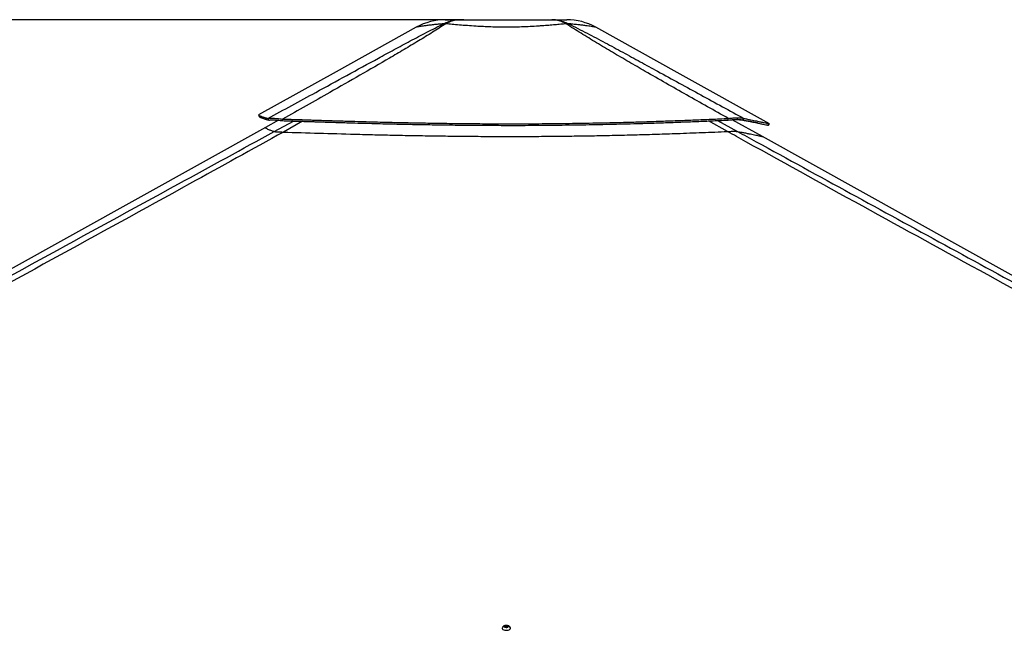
# Paper-space layout 'Wall Base Bracket' of a CAD drawing. Header units: millimetres. Extents: x 1591 to 17407, y 1260 to 16227.
# Tile 22 of 68: x 5238 to 7412, y 5912 to 7271. Entities that reach past the tile are written whole.
import ezdxf

# ---------------------------------------------------------------- set-up
doc = ezdxf.new("R2010")
doc.units = ezdxf.units.MM
doc.layers.add('COMPONENT_GEOMETRY', color=7, linetype='Continuous')

psp = doc.layouts.new('Wall Base Bracket')

# ---------------------------------------------------------------- linework, layer by layer
at = {"color": 7, "linetype": 'Continuous', "lineweight": 25, "ltscale": 2}
for p, q in [((5809.4, 7048.9), (5780.6, 7032.9)), ((6877.6, 7013.3), (6811.1, 7050.2)), ((6822.2, 7050.7), (6823.2, 7054.5)), ((6822.3, 7050.7), (6822.2, 7050.7)), ((6822.3, 7050.7), (6823.3, 7054.5)), ((6823.3, 7054.5), (6823.2, 7054.5)), ((6834.9, 7049.4), (6836.7, 7053)), ((6815.1, 7024.6), (6815.1, 7024.6)), ((6308.8, 5931.5), (6310.8, 5932.8)), ((6310.3, 5930), (6308.8, 5931.5)), ((6313.8, 5929.8), (6310.3, 5930)), ((6310.6, 5930), (6310.8, 5930.1)), ((6310.8, 5932.8), (6314.2, 5932.7)), ((6310.8, 5930.1), (6310.8, 5932.8)), ((6310.8, 5930.1), (6312.5, 5930)), ((6312.5, 5930), (6314, 5930)), ((6315.7, 5931.2), (6313.8, 5929.8)), ((6314.2, 5932.7), (6315.7, 5931.2)), ((6314.3, 5930.2), (6314.2, 5932.7))]:
    psp.add_line(p, q, dxfattribs=at)
at = {"color": 8, "linetype": 'Continuous', "lineweight": 25, "ltscale": 2}
for p, q in [((5799.8, 7024.1), (5842.2, 7047.3)), ((5862.5, 7046.7), (5820, 7022.9)), ((6800.6, 7024.2), (6758.9, 7047.5)), ((6778.8, 7048.4), (6822.8, 7024.2)), ((6837.3, 7048.1), (6834.9, 7049.4))]:
    psp.add_line(p, q, dxfattribs=at)
at = {"color": 7, "linetype": 'Continuous', "lineweight": 25, "ltscale": 2, "flags": 128}
for points in [[(6113.5, 7254.4), (5936.3, 7156), (5764.9, 7060.8)], [(6893.2, 7041.2), (6696.5, 7150.6), (6509.7, 7254.4)], [(5764.8, 7060.5), (5765.8, 7058.8), (5766.8, 7057)], [(5787.7, 7049.3), (5786.8, 7051.1), (5785.9, 7052.9)], [(5818.3, 7048.1), (5818.2, 7049.9), (5818, 7051.7)], [(6802.3, 7049.4), (6802.4, 7051.2), (6802.5, 7053)], [(5780.6, 7032.9), (5071.4, 6639), (4957.5, 6575.7)], [(8635.6, 6035.9), (7740.7, 6533.4), (6877.6, 7013.3)], [(6302.8, 5927.2), (6302.9, 5926.6), (6303.5, 5925.4), (6304.8, 5924.3), (6306.7, 5923.5), (6309, 5922.9), (6311.5, 5922.6)], [(6311.9, 5929.1), (6313.7, 5929.2), (6315.4, 5929.6), (6316.5, 5930.3), (6317, 5931.2), (6316.8, 5932), (6315.9, 5932.8), (6314.4, 5933.4), (6312.7, 5933.6), (6310.8, 5933.5), (6309.2, 5933.1), (6308.1, 5932.4), (6307.5, 5931.5), (6307.8, 5930.6), (6308.7, 5929.9), (6310.1, 5929.3), (6311.9, 5929.1)], [(6311.5, 5922.6), (6314.1, 5922.7), (6316.6, 5923.1), (6318.7, 5923.8), (6320.3, 5924.8), (6321.4, 5925.9), (6321.8, 5927.1), (6321.5, 5928.4), (6321.4, 5928.4)]]:
    psp.add_lwpolyline(points, dxfattribs=at)
at = {"color": 7, "linetype": 'Continuous', "lineweight": 25, "ltscale": 4}
for centre, radius, start, end in [((6177.6, 7139), 132, 90, 119.0503), ((6176.4, 7212.7), 49.4, 86.9785, 93.0215), ((6446.8, 7212.6), 49.4, 86.9639, 93.0152), ((6445.6, 7139), 132, 60.9284, 90), ((6312.3, 5923), 10.6, 30.8366, 149.3175), ((6312.3, 5924), 5.99, 87.6751, 100.7268), ((6312.4, 5924.5), 5.51, 74.9493, 88.1787)]:
    psp.add_arc(centre, radius, start, end, dxfattribs=at)
at = {"color": 7, "linetype": 'Continuous', "lineweight": 25, "ltscale": 2}
for points, knots in [([(5785.9, 7052.9), (5821, 7072.1), (5878.9, 7103.7), (5960.1, 7148.1), (6018, 7179.6), (6064.7, 7205), (6100.1, 7224.1), (6136.2, 7243.2), (6161.3, 7255.7), (6173.8, 7262)], [0, 0, 0, 0, 0.277691, 0.458133, 0.638572, 0.728939, 0.819328, 0.909681, 1, 1, 1, 1]), ([(6179, 7262), (6169.2, 7255.7), (6149.5, 7243.2), (6118.4, 7224.2), (6086.6, 7205.1), (6043.5, 7179.7), (5988.9, 7148.2), (5910.1, 7103.4), (5852.9, 7071.3), (5818, 7051.7)], [0, 0, 0, 0, 0.089621, 0.179276, 0.268965, 0.358634, 0.538484, 0.718336, 1, 1, 1, 1]), ([(6173.8, 7262), (6177.7, 7263.8), (6185.4, 7267.4), (6197.7, 7270.4), (6206.1, 7270.8), (6210.3, 7271)], [0, 0, 0, 0, 0.3304589, 0.6637069, 1, 1, 1, 1]), ([(6177.6, 7271), (6177.8, 7271), (6178.1, 7271), (6180.9, 7271), (6185.3, 7271), (6191.7, 7271), (6199.8, 7271), (6206.8, 7271), (6210.3, 7271)], [0, 0, 0, 0, 0.167049, 0.334738, 0.501952, 0.667846, 0.834267, 1, 1, 1, 1]), ([(6210.3, 7271), (6206.8, 7270.8), (6199.7, 7270.4), (6189.1, 7267.4), (6182.4, 7263.8), (6179, 7262)], [0, 0, 0, 0, 0.336293, 0.669541, 1, 1, 1, 1]), ([(6444.2, 7262), (6440.4, 7261.6), (6432.6, 7260.9), (6419.7, 7259.7), (6406, 7258.6), (6393.6, 7257.6), (6380, 7256.7), (6365, 7255.8), (6346.2, 7255), (6328.3, 7254.5), (6311.1, 7254.4), (6294.7, 7254.5), (6277.9, 7255), (6261.5, 7255.6), (6249, 7256.3), (6235.6, 7257.2), (6221.5, 7258.2), (6204.3, 7259.7), (6190.1, 7260.9), (6182.2, 7261.7), (6179, 7262)], [0, 0, 0, 0, 0.055973, 0.11217, 0.168343, 0.224284, 0.255095, 0.319598, 0.384301, 0.448796, 0.49998, 0.556184, 0.612662, 0.669144, 0.725354, 0.744892, 0.814386, 0.884126, 0.953656, 1, 1, 1, 1]), ([(6210.3, 7271), (6215.2, 7271), (6224.9, 7271), (6241, 7271), (6257.9, 7271), (6275.5, 7271), (6293.5, 7271), (6311.6, 7271), (6329.8, 7271), (6347.7, 7271), (6365.3, 7271), (6382.2, 7271), (6398.3, 7271), (6408, 7271), (6412.9, 7271)], [0, 0, 0, 0, 0.082851, 0.166047, 0.248979, 0.332571, 0.4164, 0.500036, 0.583669, 0.667495, 0.751084, 0.833995, 0.917169, 1, 1, 1, 1]), ([(6444.2, 7262), (6440.9, 7263.8), (6434.1, 7267.4), (6423.6, 7270.4), (6416.5, 7270.8), (6412.9, 7271)], [0, 0, 0, 0, 0.33046, 0.663707, 1, 1, 1, 1]), ([(6412.9, 7271), (6417.1, 7270.8), (6425.5, 7270.4), (6437.8, 7267.4), (6445.6, 7263.8), (6449.4, 7262)], [0, 0, 0, 0, 0.3362872, 0.6695335, 1, 1, 1, 1]), ([(6412.9, 7271), (6416.4, 7271), (6423.4, 7271), (6431.6, 7271), (6437.9, 7271), (6442.4, 7271), (6444.9, 7271), (6445.9, 7271), (6445.6, 7271), (6445.6, 7271)], [0, 0, 0, 0, 0.165699, 0.3320868, 0.4979491, 0.6651013, 0.8327265, 0.999967, 1, 1, 1, 1]), ([(6802.5, 7053), (6771.8, 7070.3), (6710.3, 7104.8), (6637.3, 7146.4), (6582.8, 7177.9), (6546.8, 7199), (6511.4, 7220.1), (6476.9, 7241.2), (6455.1, 7255), (6444.2, 7262)], [0, 0, 0, 0, 0.249823, 0.499643, 0.599726, 0.699853, 0.799953, 0.899992, 1, 1, 1, 1]), ([(6449.4, 7262), (6463.2, 7255.1), (6490.9, 7241.2), (6530.7, 7220.2), (6569.7, 7199.1), (6608.1, 7178.1), (6665.6, 7146.6), (6742, 7104.9), (6805.1, 7070.3), (6836.7, 7053)], [0, 0, 0, 0, 0.099786, 0.199602, 0.299479, 0.399383, 0.499242, 0.749619, 1, 1, 1, 1]), ([(5764.9, 7060.5), (5764.9, 7060.5), (5764.8, 7060.4), (5765.4, 7060), (5766.6, 7059.3), (5768.4, 7058.5), (5770.6, 7057.7), (5773, 7056.8), (5775.6, 7056), (5778.1, 7055.2), (5780.4, 7054.5), (5783, 7053.7), (5784.9, 7053.2), (5785.9, 7052.9)], [0, 0, 0, 0, 0.007849, 0.133917, 0.262987, 0.396062, 0.496879, 0.601241, 0.710261, 0.777283, 0.847077, 0.920668, 1, 1, 1, 1]), ([(5766.8, 7057), (5766.8, 7057), (5766.8, 7056.9), (5767.3, 7056.5), (5768.5, 7055.8), (5770.3, 7055), (5772.5, 7054.2), (5774.9, 7053.3), (5777.4, 7052.4), (5779.9, 7051.6), (5782.1, 7050.9), (5784.7, 7050.1), (5786.7, 7049.6), (5787.7, 7049.3)], [0, 0, 0, 0, 0.006014, 0.132303, 0.261602, 0.394916, 0.495917, 0.600472, 0.709698, 0.776848, 0.846777, 0.920511, 1, 1, 1, 1]), ([(5785.9, 7052.9), (5787.1, 7053.1), (5789, 7053.4), (5793.2, 7053.5), (5797, 7053.4), (5801.6, 7053.2), (5806.7, 7052.8), (5812.2, 7052.3), (5816.1, 7051.9), (5818, 7051.7)], [0, 0, 0, 0, 0.238364, 0.366382, 0.491328, 0.620537, 0.750447, 0.873243, 1, 1, 1, 1]), ([(5787.7, 7049.3), (5788.8, 7049.4), (5790.5, 7049.7), (5794.4, 7049.7), (5798.1, 7049.7), (5802.4, 7049.5), (5807.3, 7049.1), (5812.6, 7048.7), (5816.4, 7048.3), (5818.3, 7048.1)], [0, 0, 0, 0, 0.239235, 0.36723, 0.491923, 0.620762, 0.750357, 0.873049, 1, 1, 1, 1]), ([(5818, 7051.7), (5820.2, 7051.7), (5824.9, 7051.5), (5832.6, 7051.2), (5841.5, 7050.9), (5851.1, 7050.6), (5860.2, 7050.3), (5868.5, 7050), (5875.5, 7049.8), (5881.5, 7049.6), (5886.8, 7049.4), (5895.7, 7049.1), (5907.9, 7048.7), (5923.9, 7048.2), (5939.7, 7047.7), (5955.7, 7047.3), (5974.6, 7046.7), (5996.5, 7046.1), (6021.3, 7045.4), (6050.8, 7044.7), (6085.2, 7043.9), (6124.2, 7043.1), (6166.2, 7042.4), (6211.2, 7041.8), (6259.5, 7041.4), (6307, 7041.2), (6358.3, 7041.2), (6413.6, 7041.6), (6473.2, 7042.4), (6533.4, 7043.5), (6584.5, 7044.8), (6626.6, 7046.1), (6659.8, 7047.2), (6693.7, 7048.4), (6728.7, 7049.8), (6765.1, 7051.3), (6789.8, 7052.4), (6802.5, 7053)], [0, 0, 0, 0, 0.006631, 0.0145571, 0.0237908, 0.0342333, 0.0438974, 0.0520342, 0.0596435, 0.0653694, 0.0706973, 0.075849, 0.0927927, 0.1080689, 0.1250911, 0.1412089, 0.1567761, 0.1831699, 0.208079, 0.2321399, 0.2731665, 0.3125486, 0.3506768, 0.4003261, 0.4488408, 0.4965962, 0.5438675, 0.6037329, 0.6637149, 0.7243034, 0.7860832, 0.8191459, 0.8529282, 0.8875306, 0.9233334, 0.960579, 1, 1, 1, 1]), ([(5818.3, 7048.1), (5820.4, 7048.1), (5825.1, 7047.9), (5832.8, 7047.6), (5841.8, 7047.3), (5851.3, 7047), (5860.5, 7046.7), (5868.7, 7046.5), (5875.7, 7046.2), (5881.7, 7046), (5887, 7045.9), (5895.9, 7045.6), (5908.1, 7045.2), (5924.1, 7044.7), (5939.9, 7044.2), (5955.8, 7043.7), (5974.8, 7043.2), (5996.7, 7042.5), (6021.4, 7041.9), (6050.9, 7041.1), (6085.3, 7040.3), (6124.3, 7039.6), (6166.3, 7038.9), (6211.3, 7038.3), (6259.5, 7037.9), (6307, 7037.7), (6358.3, 7037.7), (6413.5, 7038.1), (6473.1, 7038.9), (6533.2, 7040), (6584.3, 7041.3), (6626.4, 7042.5), (6659.6, 7043.6), (6693.5, 7044.8), (6728.5, 7046.2), (6764.9, 7047.7), (6789.6, 7048.8), (6802.3, 7049.4)], [0, 0, 0, 0, 0.0066309, 0.0145569, 0.0237903, 0.0342328, 0.0438967, 0.0520334, 0.0596426, 0.0653684, 0.0706962, 0.0758477, 0.0927911, 0.1080672, 0.1250891, 0.1412067, 0.1567738, 0.1831673, 0.2080764, 0.2321372, 0.273164, 0.3125465, 0.3506753, 0.4003258, 0.4488415, 0.4965984, 0.5438711, 0.6037381, 0.6637216, 0.7243109, 0.7860907, 0.8191532, 0.8529349, 0.8875363, 0.9233377, 0.9605814, 1, 1, 1, 1]), ([(6802.3, 7049.4), (6804.1, 7049.6), (6807.7, 7050), (6812.9, 7050.4), (6817.8, 7050.7), (6820.7, 7050.7), (6822.2, 7050.7)], [0, 0, 0, 0, 0.249117, 0.491695, 0.747171, 1, 1, 1, 1]), ([(6802.5, 7053), (6804.4, 7053.2), (6808.1, 7053.7), (6813.5, 7054.1), (6818.6, 7054.4), (6821.7, 7054.4), (6823.2, 7054.5)], [0, 0, 0, 0, 0.248552, 0.49102, 0.746742, 1, 1, 1, 1]), ([(6837.3, 7048.1), (6836.6, 7048.3), (6835.1, 7048.7), (6832.1, 7049.1), (6828.3, 7049.5), (6824.4, 7049.6), (6820.6, 7049.7), (6817.1, 7049.7), (6814.4, 7049.7), (6812.6, 7049.6), (6812.2, 7049.6)], [0, 0, 0, 0, 0.160849, 0.316312, 0.480633, 0.643981, 0.74973, 0.857065, 0.966573, 1, 1, 1, 1]), ([(6822.3, 7050.7), (6823.7, 7050.7), (6826.4, 7050.7), (6831, 7050.3), (6833.4, 7049.8), (6834.9, 7049.4)], [0, 0, 0, 0, 0.252676, 0.508017, 1, 1, 1, 1]), ([(6823.3, 7054.5), (6824.8, 7054.4), (6827.6, 7054.4), (6832.5, 7054), (6835, 7053.4), (6836.7, 7053)], [0, 0, 0, 0, 0.253106, 0.508675, 1, 1, 1, 1]), ([(6834.9, 7049.4), (6837.8, 7048.9), (6843.3, 7047.8), (6850.5, 7046.3), (6857, 7045), (6862.7, 7043.8), (6867.7, 7042.8), (6872.2, 7041.8), (6876.1, 7041), (6880.8, 7040), (6885.4, 7038.9), (6889.2, 7038.1), (6891, 7037.7), (6891.2, 7037.7), (6891.3, 7037.7)], [0, 0, 0, 0, 0.07616, 0.148271, 0.217635, 0.28471, 0.350219, 0.414303, 0.477431, 0.539662, 0.668224, 0.795328, 0.922126, 1, 1, 1, 1]), ([(6836.7, 7053), (6839.5, 7052.5), (6845, 7051.4), (6852.3, 7049.9), (6858.8, 7048.6), (6864.5, 7047.4), (6869.6, 7046.3), (6874, 7045.3), (6878, 7044.5), (6882.7, 7043.5), (6887.4, 7042.4), (6891.2, 7041.6), (6893, 7041.2), (6893.1, 7041.2), (6893.2, 7041.2)], [0, 0, 0, 0, 0.0761615, 0.1482729, 0.2176368, 0.2847111, 0.350219, 0.414301, 0.4774258, 0.539654, 0.6682092, 0.7953048, 0.9220938, 1, 1, 1, 1]), ([(6868, 7042.7), (6867.6, 7042.8), (6866.3, 7043), (6864.2, 7043.4), (6861.7, 7043.9), (6858.9, 7044.4), (6856.5, 7044.9), (6854.6, 7045.2), (6853.4, 7045.4), (6852, 7045.7), (6850.6, 7045.9), (6849.1, 7046.2), (6847.7, 7046.4), (6846.2, 7046.7), (6844.4, 7047), (6842.4, 7047.3), (6840.5, 7047.6), (6838.8, 7047.9), (6837.8, 7048.1), (6837.3, 7048.1)], [0, 0, 0, 0, 0.059564, 0.149439, 0.242783, 0.339956, 0.444303, 0.482939, 0.523655, 0.566866, 0.612551, 0.661524, 0.697763, 0.743388, 0.798312, 0.859562, 0.914308, 0.961095, 1, 1, 1, 1]), ([(4977.1, 6574.5), (5078.9, 6630.1), (5282.6, 6741.3), (5556.7, 6891), (5729.3, 6985.5), (5799.8, 7024.1)], [0, 0, 0, 0, 0.3718538, 0.7437081, 1, 1, 1, 1]), ([(5820, 7022.9), (5751, 6984.8), (5581.1, 6890.7), (5308.9, 6741.3), (5105.8, 6630.1), (5004.2, 6574.5)], [0, 0, 0, 0, 0.254407, 0.627203, 1, 1, 1, 1]), ([(5799.8, 7024.1), (5799.9, 7024), (5800.3, 7024), (5801.5, 7023.8), (5803.4, 7023.7), (5805.9, 7023.5), (5809.1, 7023.3), (5813.6, 7023.2), (5817.4, 7023), (5820, 7022.9)], [0, 0, 0, 0, 0.132145, 0.264135, 0.397822, 0.531294, 0.651527, 0.771828, 1, 1, 1, 1]), ([(5820, 7022.9), (5846.2, 7022.1), (5898.6, 7020.5), (5966, 7018.6), (6022, 7017.1), (6066.3, 7016.1), (6110.8, 7015.2), (6155.3, 7014.5), (6199.9, 7013.9), (6244.5, 7013.5), (6289.2, 7013.3), (6333.9, 7013.2), (6378.5, 7013.4), (6423.2, 7013.7), (6467.8, 7014.3), (6512.3, 7015), (6556.8, 7015.9), (6601.1, 7017), (6645.3, 7018.3), (6693.4, 7019.9), (6745.2, 7021.9), (6782.1, 7023.4), (6800.6, 7024.2)], [0, 0, 0, 0, 0.081045, 0.162088, 0.207274, 0.252459, 0.297646, 0.342833, 0.38802, 0.433207, 0.478395, 0.523583, 0.568771, 0.613959, 0.659148, 0.704337, 0.749526, 0.794715, 0.839905, 0.885094, 0.942547, 1, 1, 1, 1]), ([(6800.6, 7024.2), (6802.1, 7024.3), (6805.3, 7024.4), (6810.4, 7024.6), (6813.3, 7024.6), (6815.1, 7024.6)], [0, 0, 0, 0, 0.293037, 0.592611, 1, 1, 1, 1]), ([(8850.5, 5900.6), (8643.9, 6013.4), (8249.9, 6228.7), (7764, 6494.5), (7392.4, 6697.9), (7116.3, 6849.5), (6919.2, 6958.3), (6814.1, 7016.7), (6800.6, 7024.2)], [0, 0, 0, 0, 0.301873, 0.575751, 0.710508, 0.845265, 0.980021, 1, 1, 1, 1]), ([(6815.1, 7024.6), (6815.8, 7024.6), (6817.5, 7024.6), (6819.7, 7024.5), (6821.6, 7024.4), (6822.4, 7024.3), (6822.8, 7024.2)], [0, 0, 0, 0, 0.183326, 0.450415, 0.724312, 1, 1, 1, 1]), ([(6891.3, 7037.7), (6891.6, 7038.3), (6892.2, 7039.5), (6892.9, 7040.6), (6893.2, 7041.2)], [0, 0, 0, 0, 0.499979, 1, 1, 1, 1])]:
    psp.add_open_spline(points, degree=3, knots=knots, dxfattribs=at)
at = {"color": 8, "linetype": 'Continuous', "lineweight": 25, "ltscale": 2}
for points, knots in [([(6173.8, 7262), (6169.8, 7261.6), (6161.8, 7260.9), (6151, 7259.8), (6141.2, 7258.6), (6133.9, 7257.6), (6128, 7256.8), (6123.3, 7256.1), (6119, 7255.4), (6115.9, 7254.9), (6113.9, 7254.5), (6113.6, 7254.5), (6113.5, 7254.4)], [0, 0, 0, 0, 0.110341, 0.220674, 0.33461, 0.448539, 0.510261, 0.605746, 0.701229, 0.799474, 0.897718, 1, 1, 1, 1]), ([(6509.7, 7254.4), (6509.6, 7254.4), (6509.3, 7254.5), (6506.8, 7254.9), (6502.7, 7255.6), (6498.2, 7256.3), (6493.2, 7257), (6487.7, 7257.8), (6479.5, 7258.9), (6470.1, 7260), (6460, 7261), (6452.8, 7261.7), (6449.4, 7262)], [0, 0, 0, 0, 0.110362, 0.220831, 0.335703, 0.450578, 0.48964, 0.592465, 0.695296, 0.801229, 0.90717, 1, 1, 1, 1]), ([(5780.6, 7032.8), (5780.5, 7032.7), (5780.1, 7032.6), (5780.9, 7031.8), (5783.1, 7030.5), (5787.2, 7028.7), (5792.7, 7026.5), (5797.6, 7024.8), (5799.8, 7024.1)], [0, 0, 0, 0, 0.076181, 0.258472, 0.440763, 0.623053, 0.832121, 1, 1, 1, 1]), ([(6822.8, 7024.2), (6836.6, 7016.7), (6919.9, 6971), (7072.5, 6887.5), (7349.8, 6735.8), (7557.6, 6622.3), (7696.1, 6546.6)], [0, 0, 0, 0, 0.047106, 0.285328, 0.523551, 1, 1, 1, 1]), ([(6822.8, 7024.2), (6826, 7023.6), (6832.2, 7022.5), (6840.5, 7020.8), (6848, 7019.3), (6854.7, 7018), (6860.7, 7016.7), (6865.8, 7015.7), (6870.1, 7014.8), (6873.4, 7014.1), (6875.8, 7013.6), (6877.2, 7013.3), (6877.8, 7013.2), (6877.6, 7013.3), (6877.6, 7013.3)], [0, 0, 0, 0, 0.085927, 0.171853, 0.257928, 0.344002, 0.434525, 0.525088, 0.61561, 0.706173, 0.796695, 0.887256, 0.977778, 1, 1, 1, 1])]:
    psp.add_open_spline(points, degree=3, knots=knots, dxfattribs=at)
at = {"layer": 'COMPONENT_GEOMETRY', "color": 7, "ltscale": 2}
psp.add_line((6218.1, 7271), (3392.5, 7271), dxfattribs=at)

doc.saveas('drawing.dxf')
